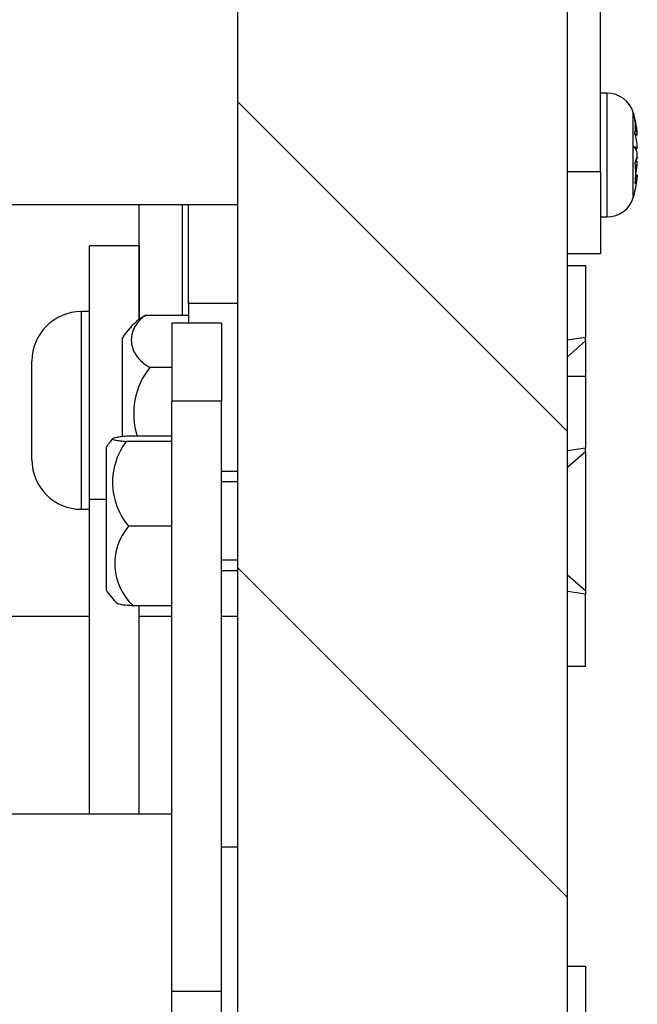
# Model space of a CAD drawing. Header units: inches. Extents: x 53216 to 117387, y -66787 to -22834.
# Tile 158 of 256: x 60656 to 60660, y -30076 to -30070. Entities that reach past the tile are written whole.
import ezdxf

# ---------------------------------------------------------------- set-up
doc = ezdxf.new("R2010")
doc.units = ezdxf.units.IN
doc.header["$MEASUREMENT"] = 0
doc.layers.add('FAKRO LOFT LADDERS', color=7, linetype='Continuous')

msp = doc.modelspace()

# ---------------------------------------------------------------- hatches: boundary and pattern name
at = {"layer": 'FAKRO LOFT LADDERS', "linetype": 'Continuous'}
h = msp.add_hatch(dxfattribs=at)
h.set_pattern_fill('LINE', scale=0.629921, angle=135, style=0, pattern_type=2)
h.set_pattern_definition([(135, (60511.1531, -30413.3558), (-1.414214, -1.414214), [])])
h.paths.add_polyline_path([(60657.4018, -30069.9062), (60657.4018, -30083.9062), (60657.9018, -30083.9062), (60657.9018, -30083.3062), (60658.3018, -30083.3062), (60658.3018, -30083.9062), (60659.4018, -30083.9062), (60659.4018, -30069.9062)])

# ---------------------------------------------------------------- linework, layer by layer
at = {"layer": 'FAKRO LOFT LADDERS', "color": 7, "linetype": 'Continuous'}
for p, q in [((60657.4018, -30083.9062), (60657.4018, -30062.9062)), ((60659.4018, -30083.9062), (60659.4018, -30062.9062)), ((60659.6018, -30070.7062), (60659.6018, -30069.6633)), ((60659.6434, -30070.2312), (60659.6018, -30070.2312)), ((60659.6434, -30070.9812), (60659.6434, -30070.2312)), ((60659.8016, -30070.5533), (60659.8016, -30070.3484)), ((60659.8259, -30070.4785), (60659.8129, -30070.4785)), ((60659.8134, -30070.4605), (60659.8243, -30070.4605)), ((60659.8141, -30070.4832), (60659.8259, -30070.4832)), ((60659.8016, -30070.8585), (60659.8016, -30070.5533)), ((60659.8259, -30070.5688), (60659.8152, -30070.5688)), ((60659.8259, -30070.6214), (60659.8225, -30070.6214)), ((60659.8146, -30070.6698), (60659.8243, -30070.6698)), ((60659.8165, -30070.6436), (60659.8259, -30070.6436)), ((60659.4018, -30070.7062), (60659.6018, -30070.7062)), ((60659.6018, -30070.7062), (60659.6018, -30071.2062)), ((60659.8158, -30070.7374), (60659.8243, -30070.7374)), ((60659.8259, -30070.7292), (60659.816, -30070.7292)), ((60659.8255, -30070.7339), (60659.8259, -30070.7339)), ((60659.8016, -30070.8585), (60659.8016, -30070.864)), ((60655.6018, -30070.9062), (60656.504, -30070.9062)), ((60656.2491, -30070.9062), (60656.8018, -30070.9062)), ((60656.8018, -30070.9062), (60657.0643, -30070.9062)), ((60656.8018, -30071.6037), (60656.8018, -30070.9062)), ((60656.8018, -30070.9062), (60657.0643, -30070.9062)), ((60656.8018, -30070.9062), (60657.1018, -30070.9062)), ((60657.0643, -30070.9062), (60657.1018, -30070.9062)), ((60657.0643, -30070.9062), (60657.0643, -30071.5797)), ((60657.0643, -30070.9062), (60657.1018, -30070.9062)), ((60657.0643, -30070.9062), (60657.0643, -30071.5797)), ((60657.1018, -30070.9062), (60657.4018, -30070.9062)), ((60657.1018, -30071.5062), (60657.1018, -30070.9062)), ((60657.1018, -30070.9062), (60657.1393, -30070.9062)), ((60657.1018, -30070.9062), (60657.1393, -30070.9062)), ((60657.1393, -30070.9062), (60657.4018, -30070.9062)), ((60657.1393, -30070.9062), (60657.4018, -30070.9062)), ((60659.6018, -30070.9812), (60659.6434, -30070.9812)), ((60656.5018, -30072.6972), (60656.5018, -30071.1562)), ((60656.8018, -30071.1562), (60656.5018, -30071.1562)), ((60656.8018, -30071.1562), (60656.8018, -30071.6037)), ((60659.6018, -30071.2062), (60659.4018, -30071.2062)), ((60659.4018, -30071.2762), (60659.5118, -30071.2762)), ((60659.5118, -30071.2762), (60659.5118, -30071.7136)), ((60657.1018, -30071.5062), (60657.1018, -30071.6273)), ((60657.4018, -30071.5062), (60657.1018, -30071.5062)), ((60656.4518, -30072.7562), (60656.4518, -30071.5562)), ((60656.5018, -30071.5562), (60656.4518, -30071.5562)), ((60657.1018, -30071.5797), (60656.838, -30071.5797)), ((60657.0018, -30071.6273), (60657.0018, -30072.1001)), ((60657.3018, -30071.6273), (60657.0018, -30071.6273)), ((60657.3018, -30071.6273), (60657.3018, -30072.1001)), ((60656.7018, -30072.3151), (60656.7018, -30071.7147)), ((60659.5118, -30071.7136), (60659.4018, -30071.7303)), ((60659.4018, -30071.8303), (60659.5118, -30071.7339)), ((60659.5118, -30071.7339), (60659.5118, -30071.7136)), ((60659.5118, -30071.7339), (60659.5118, -30071.9473)), ((60656.1518, -30072.4562), (60656.1518, -30071.8562)), ((60657.0018, -30071.8955), (60656.8673, -30071.8955)), ((60659.4018, -30071.9473), (60659.5118, -30071.9473)), ((60659.5118, -30071.9473), (60659.5118, -30072.3847)), ((60657.0018, -30075.6824), (60657.0018, -30072.1001)), ((60657.3018, -30072.1001), (60657.0018, -30072.1001)), ((60657.3018, -30075.6824), (60657.3018, -30072.1001)), ((60657.0018, -30072.3439), (60656.7247, -30072.3439)), ((60657.0018, -30072.3121), (60656.738, -30072.3121)), ((60656.6018, -30072.3807), (60656.6018, -30073.2448)), ((60659.5118, -30072.3847), (60659.4018, -30072.4014)), ((60659.4018, -30072.5014), (60659.5118, -30072.405)), ((60659.5118, -30072.405), (60659.5118, -30072.3847)), ((60659.5118, -30072.405), (60659.5118, -30073.2495)), ((60657.4018, -30072.5273), (60657.3018, -30072.5273)), ((60657.4018, -30072.5888), (60657.3018, -30072.5888)), ((60656.6018, -30072.6972), (60656.5018, -30072.6972)), ((60656.5018, -30074.6062), (60656.5018, -30072.6972)), ((60656.4518, -30072.7562), (60656.5018, -30072.7562)), ((60657.0018, -30072.8591), (60656.738, -30072.8591)), ((60657.4018, -30073.0658), (60657.3018, -30073.0658)), ((60657.3018, -30073.1273), (60657.4018, -30073.1273)), ((60659.4018, -30073.1531), (60659.5118, -30073.2495)), ((60659.4018, -30073.2531), (60659.5118, -30073.2699)), ((60659.5118, -30073.2495), (60659.5118, -30073.2699)), ((60659.5118, -30073.7073), (60659.5118, -30073.2699)), ((60657.0018, -30073.3424), (60656.7673, -30073.3424)), ((60656.8018, -30073.4062), (60656.8018, -30073.3424)), ((60656.5018, -30073.4062), (60655.8018, -30073.4062)), ((60657.0018, -30073.4062), (60656.8018, -30073.4062)), ((60657.0018, -30073.4062), (60656.8018, -30073.4062)), ((60657.0018, -30073.4062), (60656.8018, -30073.4062)), ((60656.8018, -30074.6062), (60656.8018, -30073.4062)), ((60657.4018, -30073.4062), (60657.3018, -30073.4062)), ((60657.4018, -30073.4062), (60657.3018, -30073.4062)), ((60657.4018, -30073.4062), (60657.3018, -30073.4062)), ((60659.4018, -30073.7073), (60659.5118, -30073.7073)), ((60657.0018, -30074.6062), (60654.6018, -30074.6062)), ((60657.4018, -30074.8062), (60657.3018, -30074.8062)), ((60659.4018, -30075.5296), (60659.5118, -30075.5296)), ((60659.5118, -30075.5296), (60659.5118, -30075.967)), ((60657.0018, -30077.6096), (60657.0018, -30075.6824)), ((60657.3018, -30075.6824), (60657.0018, -30075.6824)), ((60657.3018, -30077.6096), (60657.3018, -30075.6824))]:
    msp.add_line(p, q, dxfattribs=at)
for centre, radius, start, end in [((60659.6434, -30070.3966), 0.1654, 16.92365, 90), ((60659.2276, -30070.5231), 0.6, 5.3082, 16.92365), ((60659.3647, -30070.5093), 0.4623, 6.05667, 14.69633), ((60659.5263, -30070.4331), 0.2884, 351.82307, 8.17693), ((60659.3655, -30070.5912), 0.4615, 6.04925, 14.70375), ((60659.1268, -30070.4968), 0.6894, 0.41737, 1.13357), ((60659.4489, -30070.5021), 0.3777, 3.57449, 6.31298), ((60659.233, -30070.5275), 0.5945, 4.27926, 4.72974), ((60659.7872, -30070.6026), 0.0514, 41.13058, 73.68233), ((60659.7475, -30070.6148), 0.0819, 16.85846, 48.63339), ((60659.6167, -30070.6347), 0.2104, 17.1626, 18.24875), ((60659.5011, -30070.5749), 0.3249, 1.07487, 5.71151), ((60659.6167, -30070.5777), 0.2104, 339.08868, 350.68086), ((60659.7476, -30070.5977), 0.0818, 329.00443, 343.17255), ((60659.6626, -30070.5892), 0.1633, 352.05986, 359.36987), ((60659.6626, -30070.6232), 0.1633, 0.63013, 5.96897), ((60659.1268, -30070.7156), 0.6894, 354.77422, 5.22578), ((60659.3672, -30070.6215), 0.4597, 347.55414, 353.96407), ((60659.5011, -30070.6375), 0.3249, 354.28849, 358.92513), ((60659.232, -30070.6847), 0.5956, 343.03166, 355.70971), ((60659.2728, -30070.6909), 0.5548, 342.41334, 355.55259), ((60659.2276, -30070.6893), 0.6, 343.07635, 354.69179), ((60659.6166, -30070.7033), 0.2105, 339.09159, 350.67795), ((60659.8826, -30070.7443), 0.0587, 165.12215, 173.21221), ((60659.4489, -30070.7103), 0.3777, 354.76231, 356.42551), ((60659.6434, -30070.8158), 0.1654, 270, 343.07635), ((60656.4518, -30071.8562), 0.3, 90, 180), ((60657.0815, -30071.9563), 0.45, 128.30486, 147.52514), ((60657.2141, -30072.1741), 0.4448, 141.22563, 198.02022), ((60656.9815, -30072.6223), 0.45, 138.98827, 147.52514), ((60657.0538, -30072.5932), 0.4129, 142.86082, 220.09015), ((60656.4518, -30072.4562), 0.3, 180, 270), ((60657.0034, -30073.0855), 0.3489, 139.53238, 227.4161), ((60656.9815, -30073.0032), 0.45, 212.47486, 226.31023)]:
    msp.add_arc(centre, radius, start, end, dxfattribs=at)
for points, knots in [([(60656.838, -30071.5797), (60656.8224, -30071.5912), (60656.8093, -30071.6035), (60656.7873, -30071.6292), (60656.7785, -30071.6427), (60656.7651, -30071.6701), (60656.7604, -30071.6841), (60656.755, -30071.7124), (60656.7542, -30071.7268), (60656.7566, -30071.7552), (60656.7596, -30071.7693), (60656.7672, -30071.79), (60656.7702, -30071.7969), (60656.7772, -30071.8105), (60656.7813, -30071.8172), (60656.7951, -30071.8372), (60656.8064, -30071.8499), (60656.8334, -30071.8739), (60656.8494, -30071.8853), (60656.8673, -30071.8955)], [0, 0, 0, 0, 0.125, 0.125, 0.25, 0.25, 0.375, 0.375, 0.5, 0.5, 0.625, 0.625, 0.6875, 0.6875, 0.75, 0.75, 0.875, 0.875, 1, 1, 1, 1]), ([(60656.738, -30072.3121), (60656.7216, -30072.3132), (60656.7077, -30072.3144), (60656.6839, -30072.3169), (60656.674, -30072.3182), (60656.6581, -30072.3209), (60656.6523, -30072.3223), (60656.6441, -30072.3251), (60656.6419, -30072.3265), (60656.6409, -30072.3293), (60656.6421, -30072.3307), (60656.6482, -30072.3335), (60656.653, -30072.3349), (60656.6667, -30072.3377), (60656.6754, -30072.339), (60656.6968, -30072.3415), (60656.7096, -30072.3428), (60656.7247, -30072.3439)], [0, 0, 0, 0, 0.125, 0.125, 0.25, 0.25, 0.375, 0.375, 0.5, 0.5, 0.625, 0.625, 0.75, 0.75, 0.875, 0.875, 1, 1, 1, 1]), ([(60656.7673, -30073.3424), (60656.7498, -30073.3413), (60656.735, -30073.3401), (60656.7162, -30073.3382), (60656.7105, -30073.3376), (60656.7002, -30073.3363), (60656.6956, -30073.3356), (60656.6836, -30073.3335), (60656.6779, -30073.3321), (60656.6726, -30073.33), (60656.6714, -30073.3293), (60656.6706, -30073.3286)], [0, 0, 0, 0, 0.125, 0.125, 0.1875, 0.1875, 0.25, 0.25, 0.375, 0.375, 0.4360884, 0.4360884, 0.4360884, 0.4360884])]:
    msp.add_open_spline(points, degree=3, knots=knots, dxfattribs=at)
msp.add_open_spline([(60656.8025, -30071.6032), (60656.8129, -30071.595), (60656.8246, -30071.5872), (60656.838, -30071.5797)], degree=3, dxfattribs=at)

doc.saveas('drawing.dxf')
